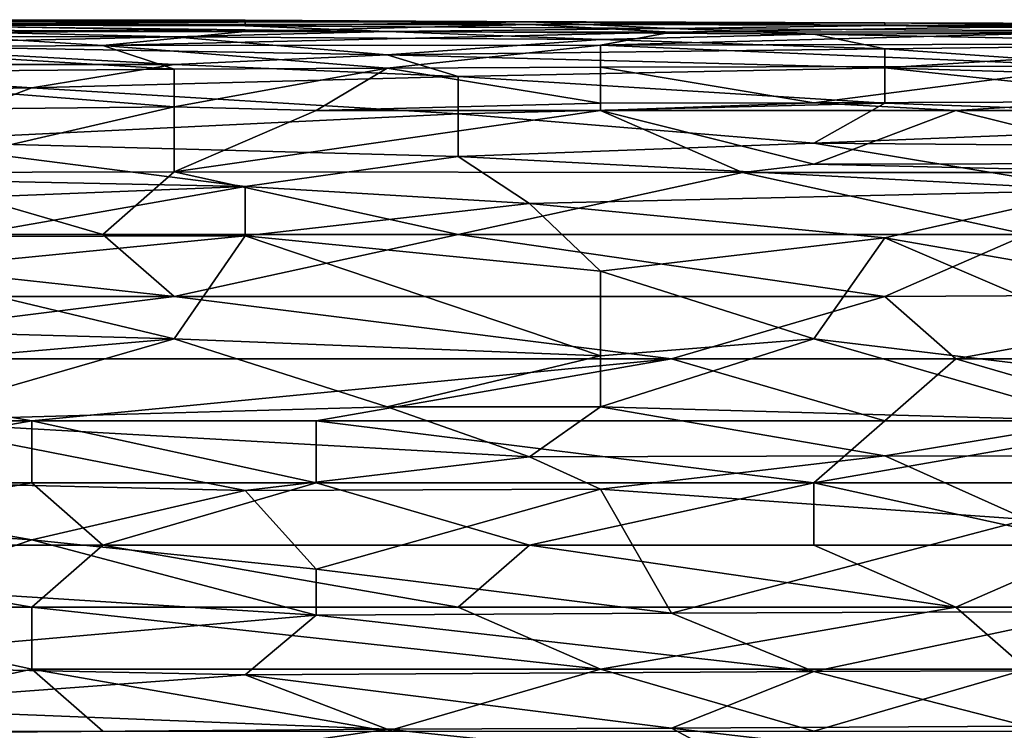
# Model space of a CAD drawing. Extents: x -1.1 to 1.1, y -0.36 to 0.36.
# Tile 197 of 256: x -0.3981 to -0.3362, y 0.3132 to 0.3579. Entities that reach past the tile are written whole.
import ezdxf

# ---------------------------------------------------------------- set-up
doc = ezdxf.new("R2010")
doc.units = 0

msp = doc.modelspace()

# ---------------------------------------------------------------- linework, layer by layer
for points in [[(-0.383943, 0.357725, 0.713675), (-0.424182, 0.357777, 0.713675), (-0.401827, 0.357867, 0.717581)], [(-0.410769, 0.35755, 0.709769), (-0.424182, 0.357777, 0.713675), (-0.383943, 0.357725, 0.713675)], [(-0.383943, 0.357725, 0.713675), (-0.383943, 0.357488, 0.709769), (-0.410769, 0.35755, 0.709769)], [(-0.375001, 0.35713, 0.705862), (-0.410769, 0.35755, 0.709769), (-0.383943, 0.357488, 0.709769)], [(-0.406298, 0.357216, 0.705862), (-0.410769, 0.35755, 0.709769), (-0.375001, 0.35713, 0.705862)], [(-0.401827, 0.357799, 0.721487), (-0.406298, 0.357571, 0.725394), (-0.375001, 0.357779, 0.721487)], [(-0.375001, 0.357779, 0.721487), (-0.406298, 0.357571, 0.725394), (-0.366059, 0.357567, 0.725394)], [(-0.406298, 0.357571, 0.725394), (-0.406298, 0.357075, 0.7293), (-0.383943, 0.357124, 0.7293)], [(-0.366059, 0.357567, 0.725394), (-0.406298, 0.357571, 0.725394), (-0.383943, 0.357124, 0.7293)], [(-0.383943, 0.357832, 0.717581), (-0.401827, 0.357867, 0.717581), (-0.401827, 0.357799, 0.721487)], [(-0.383943, 0.357832, 0.717581), (-0.383943, 0.357725, 0.713675), (-0.401827, 0.357867, 0.717581)], [(-0.383943, 0.357832, 0.717581), (-0.401827, 0.357799, 0.721487), (-0.375001, 0.357779, 0.721487)], [(-0.375001, 0.357779, 0.721487), (-0.366059, 0.357735, 0.717581), (-0.383943, 0.357832, 0.717581)], [(-0.383943, 0.357725, 0.713675), (-0.383943, 0.357832, 0.717581), (-0.366059, 0.357735, 0.717581)], [(-0.357117, 0.35732, 0.709769), (-0.383943, 0.357488, 0.709769), (-0.366059, 0.357735, 0.717581)], [(-0.383943, 0.357488, 0.709769), (-0.383943, 0.357725, 0.713675), (-0.366059, 0.357735, 0.717581)], [(-0.383943, 0.357124, 0.7293), (-0.357117, 0.357086, 0.7293), (-0.366059, 0.357567, 0.725394)], [(-0.375001, 0.35713, 0.705862), (-0.383943, 0.357488, 0.709769), (-0.357117, 0.35732, 0.709769)], [(-0.343703, 0.35767, 0.721487), (-0.375001, 0.357779, 0.721487), (-0.366059, 0.357567, 0.725394)], [(-0.343703, 0.35767, 0.721487), (-0.366059, 0.357735, 0.717581), (-0.375001, 0.357779, 0.721487)], [(-0.343703, 0.35767, 0.721487), (-0.343703, 0.357508, 0.713675), (-0.366059, 0.357735, 0.717581)], [(-0.357117, 0.35732, 0.709769), (-0.366059, 0.357735, 0.717581), (-0.343703, 0.357508, 0.713675)], [(-0.366059, 0.357567, 0.725394), (-0.33029, 0.357501, 0.725394), (-0.343703, 0.35767, 0.721487)], [(-0.357117, 0.357086, 0.7293), (-0.33029, 0.357501, 0.725394), (-0.366059, 0.357567, 0.725394)], [(-0.316877, 0.357085, 0.709769), (-0.357117, 0.35732, 0.709769), (-0.343703, 0.357508, 0.713675)], [(-0.33029, 0.357101, 0.7293), (-0.33029, 0.357501, 0.725394), (-0.357117, 0.357086, 0.7293)], [(-0.316877, 0.35753, 0.717581), (-0.343703, 0.357508, 0.713675), (-0.343703, 0.35767, 0.721487)], [(-0.343703, 0.35767, 0.721487), (-0.33029, 0.357501, 0.725394), (-0.321348, 0.357609, 0.721487)], [(-0.343703, 0.35767, 0.721487), (-0.321348, 0.357609, 0.721487), (-0.316877, 0.35753, 0.717581)], [(-0.316877, 0.35753, 0.717581), (-0.298993, 0.357246, 0.713675), (-0.343703, 0.357508, 0.713675)], [(-0.316877, 0.357085, 0.709769), (-0.343703, 0.357508, 0.713675), (-0.298993, 0.357246, 0.713675)], [(-0.406298, 0.357075, 0.7293), (-0.410769, 0.35612, 0.733206), (-0.392885, 0.356239, 0.733206)], [(-0.410769, 0.356295, 0.69805), (-0.406298, 0.35681, 0.701956), (-0.388414, 0.35679, 0.701956)], [(-0.375001, 0.355649, 0.694144), (-0.410769, 0.356295, 0.69805), (-0.388414, 0.35679, 0.701956)], [(-0.406298, 0.357216, 0.705862), (-0.375001, 0.35713, 0.705862), (-0.388414, 0.35679, 0.701956)], [(-0.406298, 0.35681, 0.701956), (-0.406298, 0.357216, 0.705862), (-0.388414, 0.35679, 0.701956)], [(-0.383943, 0.357124, 0.7293), (-0.406298, 0.357075, 0.7293), (-0.392885, 0.356239, 0.733206)], [(-0.383943, 0.357124, 0.7293), (-0.392885, 0.356239, 0.733206), (-0.357117, 0.357086, 0.7293)], [(-0.357117, 0.357086, 0.7293), (-0.392885, 0.356239, 0.733206), (-0.361588, 0.356268, 0.733206)], [(-0.375001, 0.35713, 0.705862), (-0.361588, 0.356629, 0.701956), (-0.388414, 0.35679, 0.701956)], [(-0.361588, 0.356629, 0.701956), (-0.375001, 0.355649, 0.694144), (-0.388414, 0.35679, 0.701956)], [(-0.348175, 0.356959, 0.705862), (-0.375001, 0.35713, 0.705862), (-0.357117, 0.35732, 0.709769)], [(-0.361588, 0.356629, 0.701956), (-0.375001, 0.35713, 0.705862), (-0.348175, 0.356959, 0.705862)], [(-0.33029, 0.356336, 0.733206), (-0.33029, 0.357101, 0.7293), (-0.361588, 0.356268, 0.733206)], [(-0.357117, 0.357086, 0.7293), (-0.361588, 0.356268, 0.733206), (-0.33029, 0.357101, 0.7293)], [(-0.361588, 0.356629, 0.701956), (-0.348175, 0.356959, 0.705862), (-0.343703, 0.356041, 0.69805)], [(-0.357117, 0.35732, 0.709769), (-0.316877, 0.357085, 0.709769), (-0.348175, 0.356959, 0.705862)], [(-0.348175, 0.356959, 0.705862), (-0.316877, 0.357085, 0.709769), (-0.316877, 0.356338, 0.701956)], [(-0.316877, 0.356338, 0.701956), (-0.343703, 0.356041, 0.69805), (-0.348175, 0.356959, 0.705862)], [(-0.419711, 0.355054, 0.690237), (-0.410769, 0.356295, 0.69805), (-0.388414, 0.355046, 0.690237)], [(-0.375001, 0.355649, 0.694144), (-0.388414, 0.355046, 0.690237), (-0.410769, 0.356295, 0.69805)], [(-0.392885, 0.356239, 0.733206), (-0.410769, 0.35612, 0.733206), (-0.388414, 0.354758, 0.737112)], [(-0.361588, 0.356268, 0.733206), (-0.392885, 0.356239, 0.733206), (-0.375001, 0.354825, 0.737112)], [(-0.375001, 0.354825, 0.737112), (-0.392885, 0.356239, 0.733206), (-0.388414, 0.354758, 0.737112)], [(-0.375001, 0.355649, 0.694144), (-0.361588, 0.356629, 0.701956), (-0.343703, 0.356041, 0.69805)], [(-0.361588, 0.354881, 0.737112), (-0.361588, 0.356268, 0.733206), (-0.375001, 0.354825, 0.737112)], [(-0.361588, 0.356268, 0.733206), (-0.33029, 0.354948, 0.737112), (-0.33029, 0.356336, 0.733206)], [(-0.33029, 0.354948, 0.737112), (-0.361588, 0.356268, 0.733206), (-0.361588, 0.354881, 0.737112)], [(-0.316877, 0.356338, 0.701956), (-0.334761, 0.355397, 0.694144), (-0.343703, 0.356041, 0.69805)], [(-0.410769, 0.35612, 0.733206), (-0.41524, 0.354521, 0.737112), (-0.388414, 0.354758, 0.737112)], [(-0.388414, 0.355046, 0.690237), (-0.375001, 0.355649, 0.694144), (-0.37053, 0.354296, 0.686331)], [(-0.375001, 0.355649, 0.694144), (-0.343703, 0.356041, 0.69805), (-0.343703, 0.354839, 0.690237)], [(-0.37053, 0.354296, 0.686331), (-0.375001, 0.355649, 0.694144), (-0.343703, 0.354839, 0.690237)], [(-0.343703, 0.354839, 0.690237), (-0.343703, 0.356041, 0.69805), (-0.334761, 0.355397, 0.694144)], [(-0.446537, 0.352691, 0.678519), (-0.419711, 0.355054, 0.690237), (-0.397356, 0.353575, 0.682425)], [(-0.397356, 0.353575, 0.682425), (-0.419711, 0.355054, 0.690237), (-0.388414, 0.355046, 0.690237)], [(-0.37053, 0.354296, 0.686331), (-0.397356, 0.353575, 0.682425), (-0.388414, 0.355046, 0.690237)], [(-0.33029, 0.354948, 0.737112), (-0.361588, 0.354881, 0.737112), (-0.348175, 0.35263, 0.741019)], [(-0.33029, 0.352691, 0.741019), (-0.33029, 0.354948, 0.737112), (-0.348175, 0.35263, 0.741019)], [(-0.312406, 0.353877, 0.686331), (-0.343703, 0.354839, 0.690237), (-0.334761, 0.355397, 0.694144)], [(-0.41524, 0.354521, 0.737112), (-0.388414, 0.352388, 0.741019), (-0.388414, 0.354758, 0.737112)], [(-0.388414, 0.352388, 0.741019), (-0.41524, 0.354521, 0.737112), (-0.410769, 0.352162, 0.740867)], [(-0.388414, 0.352388, 0.741019), (-0.379472, 0.352162, 0.741346), (-0.375001, 0.354825, 0.737112)], [(-0.388414, 0.354758, 0.737112), (-0.388414, 0.352388, 0.741019), (-0.375001, 0.354825, 0.737112)], [(-0.361588, 0.352611, 0.741019), (-0.375001, 0.354825, 0.737112), (-0.379472, 0.352162, 0.741346)], [(-0.375001, 0.354825, 0.737112), (-0.361588, 0.352611, 0.741019), (-0.361588, 0.354881, 0.737112)], [(-0.343703, 0.354839, 0.690237), (-0.343703, 0.352613, 0.678519), (-0.37053, 0.354296, 0.686331)], [(-0.348175, 0.35263, 0.741019), (-0.361588, 0.354881, 0.737112), (-0.361588, 0.352611, 0.741019)], [(-0.312406, 0.353877, 0.686331), (-0.312406, 0.351525, 0.674612), (-0.343703, 0.354839, 0.690237)], [(-0.343703, 0.352613, 0.678519), (-0.343703, 0.354839, 0.690237), (-0.312406, 0.351525, 0.674612)], [(-0.37053, 0.354296, 0.686331), (-0.37053, 0.351945, 0.674612), (-0.397356, 0.353575, 0.682425)], [(-0.37053, 0.351945, 0.674612), (-0.37053, 0.354296, 0.686331), (-0.343703, 0.352613, 0.678519)], [(-0.446537, 0.352691, 0.678519), (-0.397356, 0.353575, 0.682425), (-0.406298, 0.350219, 0.6668)], [(-0.406298, 0.350219, 0.6668), (-0.397356, 0.353575, 0.682425), (-0.37053, 0.351945, 0.674612)], [(-0.361588, 0.352162, 0.741593), (-0.361588, 0.352611, 0.741019), (-0.379472, 0.352162, 0.741346)], [(-0.37053, 0.351945, 0.674612), (-0.343703, 0.352613, 0.678519), (-0.348175, 0.350107, 0.6668)], [(-0.348175, 0.35263, 0.741019), (-0.361588, 0.352162, 0.741593), (-0.339232, 0.352162, 0.741676)], [(-0.348175, 0.35263, 0.741019), (-0.361588, 0.352611, 0.741019), (-0.361588, 0.352162, 0.741593)], [(-0.339232, 0.352162, 0.741676), (-0.33029, 0.352691, 0.741019), (-0.348175, 0.35263, 0.741019)], [(-0.348175, 0.350107, 0.6668), (-0.343703, 0.352613, 0.678519), (-0.312406, 0.351525, 0.674612)], [(-0.339232, 0.352162, 0.741676), (-0.33029, 0.352162, 0.741683), (-0.33029, 0.352691, 0.741019)], [(-0.410769, 0.352162, 0.740867), (-0.406298, 0.348255, 0.744716), (-0.388414, 0.352388, 0.741019)], [(-0.388414, 0.348297, 0.744925), (-0.388414, 0.352388, 0.741019), (-0.406298, 0.348255, 0.744716)], [(-0.406298, 0.350219, 0.6668), (-0.37053, 0.351945, 0.674612), (-0.37053, 0.34927, 0.662894)], [(-0.379472, 0.352162, 0.741346), (-0.388414, 0.352388, 0.741019), (-0.388414, 0.348297, 0.744925)], [(-0.388414, 0.348297, 0.744925), (-0.352646, 0.348255, 0.74531), (-0.361588, 0.352162, 0.741593)], [(-0.379472, 0.352162, 0.741346), (-0.388414, 0.348297, 0.744925), (-0.361588, 0.352162, 0.741593)], [(-0.37053, 0.34927, 0.662894), (-0.37053, 0.351945, 0.674612), (-0.348175, 0.350107, 0.6668)], [(-0.348175, 0.348778, 0.744925), (-0.339232, 0.352162, 0.741676), (-0.361588, 0.352162, 0.741593)], [(-0.361588, 0.352162, 0.741593), (-0.352646, 0.348255, 0.74531), (-0.348175, 0.348778, 0.744925)], [(-0.325819, 0.348829, 0.744925), (-0.339232, 0.352162, 0.741676), (-0.348175, 0.348778, 0.744925)], [(-0.325819, 0.348829, 0.744925), (-0.33029, 0.352162, 0.741683), (-0.339232, 0.352162, 0.741676)], [(-0.312406, 0.351525, 0.674612), (-0.312406, 0.349804, 0.6668), (-0.348175, 0.350107, 0.6668)], [(-0.428653, 0.348296, 0.658987), (-0.406298, 0.350219, 0.6668), (-0.383943, 0.347369, 0.655081)], [(-0.383943, 0.347369, 0.655081), (-0.406298, 0.350219, 0.6668), (-0.37053, 0.34927, 0.662894)], [(-0.33029, 0.347149, 0.655081), (-0.37053, 0.34927, 0.662894), (-0.348175, 0.350107, 0.6668)], [(-0.312406, 0.349804, 0.6668), (-0.33029, 0.347149, 0.655081), (-0.348175, 0.350107, 0.6668)], [(-0.383943, 0.347369, 0.655081), (-0.37053, 0.34927, 0.662894), (-0.366059, 0.346307, 0.651175)], [(-0.33029, 0.347149, 0.655081), (-0.366059, 0.346307, 0.651175), (-0.37053, 0.34927, 0.662894)], [(-0.352646, 0.348255, 0.74531), (-0.325819, 0.348255, 0.745356), (-0.348175, 0.348778, 0.744925)], [(-0.325819, 0.348255, 0.745356), (-0.325819, 0.348829, 0.744925), (-0.348175, 0.348778, 0.744925)], [(-0.428653, 0.348296, 0.658987), (-0.383943, 0.347369, 0.655081), (-0.410769, 0.346307, 0.651175)], [(-0.406298, 0.348255, 0.744716), (-0.424182, 0.344349, 0.746588), (-0.392885, 0.344349, 0.747031)], [(-0.392885, 0.344349, 0.747031), (-0.388414, 0.348297, 0.744925), (-0.406298, 0.348255, 0.744716)], [(-0.37053, 0.344349, 0.747319), (-0.388414, 0.348297, 0.744925), (-0.392885, 0.344349, 0.747031)], [(-0.37053, 0.344349, 0.747319), (-0.352646, 0.348255, 0.74531), (-0.388414, 0.348297, 0.744925)], [(-0.37053, 0.344349, 0.747319), (-0.334761, 0.344349, 0.747525), (-0.352646, 0.348255, 0.74531)], [(-0.352646, 0.348255, 0.74531), (-0.334761, 0.344349, 0.747525), (-0.325819, 0.348255, 0.745356)], [(-0.401827, 0.344228, 0.643362), (-0.410769, 0.346307, 0.651175), (-0.383943, 0.347369, 0.655081)], [(-0.401827, 0.344228, 0.643362), (-0.383943, 0.347369, 0.655081), (-0.383943, 0.344273, 0.643362)], [(-0.383943, 0.344273, 0.643362), (-0.383943, 0.347369, 0.655081), (-0.366059, 0.346307, 0.651175)], [(-0.33029, 0.347149, 0.655081), (-0.343703, 0.344147, 0.643362), (-0.366059, 0.346307, 0.651175)], [(-0.343703, 0.344147, 0.643362), (-0.33029, 0.347149, 0.655081), (-0.312406, 0.338712, 0.623831)], [(-0.383943, 0.344273, 0.643362), (-0.366059, 0.346307, 0.651175), (-0.361588, 0.342042, 0.63555)], [(-0.343703, 0.344147, 0.643362), (-0.361588, 0.342042, 0.63555), (-0.366059, 0.346307, 0.651175)], [(-0.424182, 0.344349, 0.746588), (-0.388414, 0.340443, 0.748436), (-0.392885, 0.344349, 0.747031)], [(-0.424182, 0.344349, 0.746588), (-0.424182, 0.340443, 0.748), (-0.388414, 0.340443, 0.748436)], [(-0.383943, 0.344273, 0.643362), (-0.388414, 0.337798, 0.619925), (-0.406298, 0.342072, 0.63555)], [(-0.406298, 0.342072, 0.63555), (-0.401827, 0.344228, 0.643362), (-0.383943, 0.344273, 0.643362)], [(-0.392885, 0.344349, 0.747031), (-0.388414, 0.340443, 0.748436), (-0.37053, 0.344349, 0.747319)], [(-0.37053, 0.344349, 0.747319), (-0.388414, 0.340443, 0.748436), (-0.343703, 0.340443, 0.748806)], [(-0.388414, 0.337798, 0.619925), (-0.383943, 0.344273, 0.643362), (-0.361588, 0.336717, 0.616019)], [(-0.383943, 0.344273, 0.643362), (-0.361588, 0.342042, 0.63555), (-0.361588, 0.336717, 0.616019)], [(-0.343703, 0.340443, 0.748806), (-0.334761, 0.344349, 0.747525), (-0.37053, 0.344349, 0.747319)], [(-0.361588, 0.342042, 0.63555), (-0.343703, 0.344147, 0.643362), (-0.348175, 0.337788, 0.619925)], [(-0.348175, 0.337788, 0.619925), (-0.343703, 0.344147, 0.643362), (-0.321348, 0.334558, 0.608206)], [(-0.343703, 0.340443, 0.748806), (-0.316877, 0.340598, 0.748831), (-0.334761, 0.344349, 0.747525)], [(-0.312406, 0.338712, 0.623831), (-0.321348, 0.334558, 0.608206), (-0.343703, 0.344147, 0.643362)], [(-0.388414, 0.337798, 0.619925), (-0.424182, 0.33878, 0.623831), (-0.406298, 0.342072, 0.63555)], [(-0.361588, 0.342042, 0.63555), (-0.348175, 0.337788, 0.619925), (-0.361588, 0.336717, 0.616019)], [(-0.419711, 0.336537, 0.748801), (-0.388414, 0.340443, 0.748436), (-0.424182, 0.340443, 0.748)], [(-0.388414, 0.340443, 0.748436), (-0.419711, 0.336537, 0.748801), (-0.357117, 0.336537, 0.749388)], [(-0.357117, 0.336537, 0.749388), (-0.343703, 0.340443, 0.748806), (-0.388414, 0.340443, 0.748436)], [(-0.357117, 0.336537, 0.749388), (-0.339232, 0.336537, 0.749456), (-0.343703, 0.340443, 0.748806)], [(-0.339232, 0.336537, 0.749456), (-0.316877, 0.340598, 0.748831), (-0.343703, 0.340443, 0.748806)], [(-0.339232, 0.336537, 0.749456), (-0.321348, 0.336537, 0.749534), (-0.316877, 0.340598, 0.748831)], [(-0.388414, 0.337798, 0.619925), (-0.401827, 0.336631, 0.616019), (-0.424182, 0.33878, 0.623831)], [(-0.401827, 0.336631, 0.616019), (-0.388414, 0.337798, 0.619925), (-0.406298, 0.33263, 0.601464)], [(-0.406298, 0.33263, 0.601464), (-0.388414, 0.337798, 0.619925), (-0.375001, 0.333508, 0.6043)], [(-0.361588, 0.336717, 0.616019), (-0.375001, 0.333508, 0.6043), (-0.388414, 0.337798, 0.619925)], [(-0.361588, 0.333516, 0.6043), (-0.348175, 0.337788, 0.619925), (-0.33029, 0.33263, 0.600899)], [(-0.361588, 0.336717, 0.616019), (-0.348175, 0.337788, 0.619925), (-0.361588, 0.333516, 0.6043)], [(-0.33029, 0.33263, 0.600899), (-0.348175, 0.337788, 0.619925), (-0.321348, 0.334558, 0.608206)], [(-0.397356, 0.33263, 0.749172), (-0.419711, 0.336537, 0.748801), (-0.424182, 0.33263, 0.748945)], [(-0.357117, 0.336537, 0.749388), (-0.419711, 0.336537, 0.748801), (-0.397356, 0.33263, 0.749172)], [(-0.379472, 0.33263, 0.74933), (-0.357117, 0.336537, 0.749388), (-0.397356, 0.33263, 0.749172)], [(-0.379472, 0.33263, 0.74933), (-0.343703, 0.33263, 0.749565), (-0.357117, 0.336537, 0.749388)], [(-0.375001, 0.333508, 0.6043), (-0.361588, 0.336717, 0.616019), (-0.361588, 0.333516, 0.6043)], [(-0.343703, 0.33263, 0.749565), (-0.339232, 0.336537, 0.749456), (-0.357117, 0.336537, 0.749388)], [(-0.343703, 0.33263, 0.749565), (-0.325819, 0.33263, 0.749659), (-0.339232, 0.336537, 0.749456)], [(-0.325819, 0.33263, 0.749659), (-0.321348, 0.336537, 0.749534), (-0.339232, 0.336537, 0.749456)], [(-0.406298, 0.33263, 0.601464), (-0.375001, 0.333508, 0.6043), (-0.366059, 0.330361, 0.592581)], [(-0.375001, 0.333508, 0.6043), (-0.361588, 0.333516, 0.6043), (-0.366059, 0.330361, 0.592581)], [(-0.366059, 0.330361, 0.592581), (-0.361588, 0.333516, 0.6043), (-0.343703, 0.330423, 0.592581)], [(-0.343703, 0.330423, 0.592581), (-0.361588, 0.333516, 0.6043), (-0.33029, 0.33263, 0.600899)], [(-0.419711, 0.328724, 0.74876), (-0.397356, 0.33263, 0.749172), (-0.424182, 0.33263, 0.748945)], [(-0.397356, 0.328724, 0.748888), (-0.397356, 0.33263, 0.749172), (-0.419711, 0.328724, 0.74876)], [(-0.419711, 0.329078, 0.588675), (-0.406298, 0.33263, 0.601464), (-0.383943, 0.328254, 0.584769)], [(-0.366059, 0.330361, 0.592581), (-0.383943, 0.328254, 0.584769), (-0.406298, 0.33263, 0.601464)], [(-0.397356, 0.33263, 0.749172), (-0.379472, 0.328724, 0.74902), (-0.379472, 0.33263, 0.74933)], [(-0.397356, 0.33263, 0.749172), (-0.397356, 0.328724, 0.748888), (-0.379472, 0.328724, 0.74902)], [(-0.348175, 0.328724, 0.749237), (-0.343703, 0.33263, 0.749565), (-0.379472, 0.33263, 0.74933)], [(-0.379472, 0.33263, 0.74933), (-0.379472, 0.328724, 0.74902), (-0.348175, 0.328724, 0.749237)], [(-0.325819, 0.33263, 0.749659), (-0.348175, 0.328724, 0.749237), (-0.312406, 0.328724, 0.749476)], [(-0.325819, 0.33263, 0.749659), (-0.343703, 0.33263, 0.749565), (-0.348175, 0.328724, 0.749237)], [(-0.343703, 0.330423, 0.592581), (-0.33029, 0.33263, 0.600899), (-0.325819, 0.330408, 0.592581)], [(-0.383943, 0.328254, 0.584769), (-0.366059, 0.330361, 0.592581), (-0.361588, 0.32833, 0.584769)], [(-0.343703, 0.330423, 0.592581), (-0.361588, 0.32833, 0.584769), (-0.366059, 0.330361, 0.592581)], [(-0.343703, 0.330423, 0.592581), (-0.334761, 0.326422, 0.576956), (-0.361588, 0.32833, 0.584769)], [(-0.343703, 0.330423, 0.592581), (-0.325819, 0.330408, 0.592581), (-0.334761, 0.326422, 0.576956)], [(-0.383943, 0.328254, 0.584769), (-0.397356, 0.325137, 0.57305), (-0.419711, 0.329078, 0.588675)], [(-0.410769, 0.326066, 0.576956), (-0.419711, 0.329078, 0.588675), (-0.397356, 0.325137, 0.57305)], [(-0.392885, 0.324818, 0.748212), (-0.397356, 0.328724, 0.748888), (-0.419711, 0.324818, 0.748066)], [(-0.397356, 0.328724, 0.748888), (-0.419711, 0.328724, 0.74876), (-0.419711, 0.324818, 0.748066)], [(-0.397356, 0.328724, 0.748888), (-0.392885, 0.324818, 0.748212), (-0.379472, 0.328724, 0.74902)], [(-0.379472, 0.328724, 0.74902), (-0.392885, 0.324818, 0.748212), (-0.366059, 0.324818, 0.748422)], [(-0.383943, 0.328254, 0.584769), (-0.361588, 0.32833, 0.584769), (-0.379472, 0.323295, 0.565237)], [(-0.348175, 0.328724, 0.749237), (-0.379472, 0.328724, 0.74902), (-0.366059, 0.324818, 0.748422)], [(-0.379472, 0.323295, 0.565237), (-0.361588, 0.32833, 0.584769), (-0.357117, 0.320542, 0.553519)], [(-0.366059, 0.324818, 0.748422), (-0.348175, 0.324818, 0.748551), (-0.348175, 0.328724, 0.749237)], [(-0.361588, 0.32833, 0.584769), (-0.334761, 0.326422, 0.576956), (-0.357117, 0.320542, 0.553519)], [(-0.33029, 0.324818, 0.74869), (-0.312406, 0.328724, 0.749476), (-0.348175, 0.328724, 0.749237)], [(-0.348175, 0.328724, 0.749237), (-0.348175, 0.324818, 0.748551), (-0.33029, 0.324818, 0.74869)], [(-0.397356, 0.325137, 0.57305), (-0.383943, 0.328254, 0.584769), (-0.379472, 0.323295, 0.565237)], [(-0.397356, 0.325137, 0.57305), (-0.406298, 0.322096, 0.561331), (-0.410769, 0.326066, 0.576956)], [(-0.357117, 0.320542, 0.553519), (-0.334761, 0.326422, 0.576956), (-0.33029, 0.320627, 0.553519)], [(-0.397356, 0.320912, 0.747061), (-0.392885, 0.324818, 0.748212), (-0.419711, 0.324818, 0.748066)], [(-0.41524, 0.320912, 0.747023), (-0.397356, 0.320912, 0.747061), (-0.419711, 0.324818, 0.748066)], [(-0.406298, 0.322096, 0.561331), (-0.397356, 0.325137, 0.57305), (-0.379472, 0.320411, 0.553519)], [(-0.379472, 0.323295, 0.565237), (-0.379472, 0.320411, 0.553519), (-0.397356, 0.325137, 0.57305)], [(-0.397356, 0.320912, 0.747061), (-0.37053, 0.320912, 0.747237), (-0.392885, 0.324818, 0.748212)], [(-0.37053, 0.320912, 0.747237), (-0.366059, 0.324818, 0.748422), (-0.392885, 0.324818, 0.748212)], [(-0.37053, 0.320912, 0.747237), (-0.339232, 0.320912, 0.747484), (-0.366059, 0.324818, 0.748422)], [(-0.366059, 0.324818, 0.748422), (-0.339232, 0.320912, 0.747484), (-0.348175, 0.324818, 0.748551)], [(-0.339232, 0.320912, 0.747484), (-0.33029, 0.324818, 0.74869), (-0.348175, 0.324818, 0.748551)], [(-0.321348, 0.320912, 0.747694), (-0.33029, 0.324818, 0.74869), (-0.339232, 0.320912, 0.747484)], [(-0.379472, 0.320411, 0.553519), (-0.379472, 0.323295, 0.565237), (-0.357117, 0.320542, 0.553519)], [(-0.41524, 0.317289, 0.5418), (-0.406298, 0.322096, 0.561331), (-0.379472, 0.320411, 0.553519)], [(-0.41524, 0.320912, 0.747023), (-0.397356, 0.317005, 0.745515), (-0.397356, 0.320912, 0.747061)], [(-0.397356, 0.317005, 0.745515), (-0.41524, 0.320912, 0.747023), (-0.41524, 0.313099, 0.7436)], [(-0.37053, 0.320912, 0.747237), (-0.397356, 0.320912, 0.747061), (-0.361588, 0.317005, 0.745655)], [(-0.397356, 0.320912, 0.747061), (-0.397356, 0.317005, 0.745515), (-0.361588, 0.317005, 0.745655)], [(-0.361588, 0.317005, 0.745655), (-0.339232, 0.320912, 0.747484), (-0.37053, 0.320912, 0.747237)], [(-0.361588, 0.317005, 0.745655), (-0.334761, 0.317005, 0.74599), (-0.339232, 0.320912, 0.747484)], [(-0.339232, 0.320912, 0.747484), (-0.334761, 0.317005, 0.74599), (-0.321348, 0.320912, 0.747694)], [(-0.379472, 0.320411, 0.553519), (-0.383943, 0.316658, 0.537894), (-0.41524, 0.317289, 0.5418)], [(-0.383943, 0.316658, 0.537894), (-0.379472, 0.320411, 0.553519), (-0.348175, 0.316853, 0.537894)], [(-0.379472, 0.320411, 0.553519), (-0.357117, 0.320542, 0.553519), (-0.348175, 0.316853, 0.537894)], [(-0.348175, 0.316853, 0.537894), (-0.357117, 0.320542, 0.553519), (-0.33029, 0.320627, 0.553519)], [(-0.348175, 0.316853, 0.537894), (-0.33029, 0.320627, 0.553519), (-0.334761, 0.316899, 0.537894)], [(-0.383943, 0.316658, 0.537894), (-0.410769, 0.314666, 0.530081), (-0.41524, 0.317289, 0.5418)], [(-0.392885, 0.313099, 0.743592), (-0.397356, 0.317005, 0.745515), (-0.41524, 0.313099, 0.7436)], [(-0.410769, 0.314666, 0.530081), (-0.383943, 0.316658, 0.537894), (-0.375001, 0.313226, 0.522269)], [(-0.361588, 0.317005, 0.745655), (-0.397356, 0.317005, 0.745515), (-0.375001, 0.313099, 0.743646)], [(-0.392885, 0.313099, 0.743592), (-0.375001, 0.313099, 0.743646), (-0.397356, 0.317005, 0.745515)], [(-0.383943, 0.316658, 0.537894), (-0.348175, 0.316853, 0.537894), (-0.357117, 0.313307, 0.522269)], [(-0.375001, 0.313226, 0.522269), (-0.383943, 0.316658, 0.537894), (-0.357117, 0.313307, 0.522269)], [(-0.361588, 0.317005, 0.745655), (-0.375001, 0.313099, 0.743646), (-0.348175, 0.313099, 0.743901)], [(-0.348175, 0.313099, 0.743901), (-0.334761, 0.317005, 0.74599), (-0.361588, 0.317005, 0.745655)], [(-0.357117, 0.313307, 0.522269), (-0.348175, 0.316853, 0.537894), (-0.334761, 0.313418, 0.522269)], [(-0.334761, 0.317005, 0.74599), (-0.348175, 0.313099, 0.743901), (-0.316877, 0.313099, 0.744387)], [(-0.334761, 0.316899, 0.537894), (-0.334761, 0.313418, 0.522269), (-0.348175, 0.316853, 0.537894)], [(-0.410769, 0.312952, 0.522269), (-0.410769, 0.314666, 0.530081), (-0.375001, 0.313226, 0.522269)], [(-0.375001, 0.313226, 0.522269), (-0.392885, 0.310611, 0.51055), (-0.410769, 0.312952, 0.522269)], [(-0.392885, 0.310611, 0.51055), (-0.375001, 0.313226, 0.522269), (-0.352646, 0.310877, 0.51055)], [(-0.375001, 0.313226, 0.522269), (-0.357117, 0.313307, 0.522269), (-0.352646, 0.310877, 0.51055)], [(-0.357117, 0.313307, 0.522269), (-0.334761, 0.313418, 0.522269), (-0.33029, 0.310185, 0.506644)], [(-0.352646, 0.310877, 0.51055), (-0.357117, 0.313307, 0.522269), (-0.33029, 0.310185, 0.506644)]]:
    msp.add_3dface(points)

doc.saveas('drawing.dxf')
